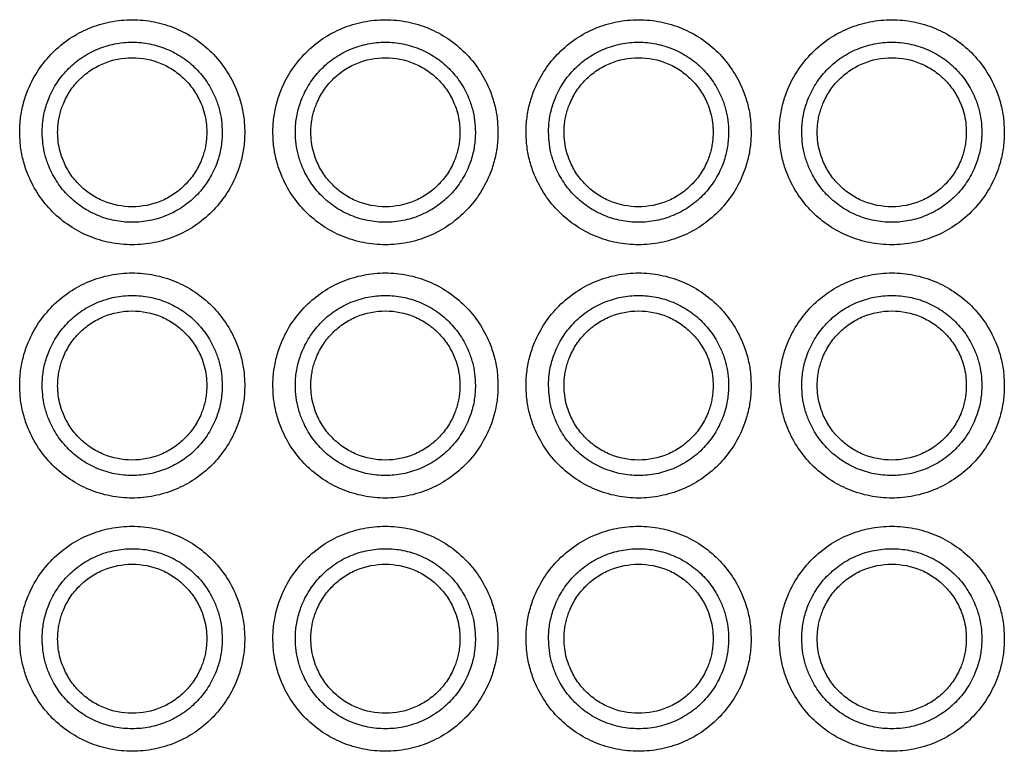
# Model space of a CAD drawing. Header units: millimetres. Extents: x 6 to 273, y 6 to 210.
# Tile 11 of 23: x 77 to 95, y 70 to 83. Entities that reach past the tile are written whole.
import ezdxf

# ---------------------------------------------------------------- set-up
doc = ezdxf.new("R2010")
doc.units = ezdxf.units.MM

msp = doc.modelspace()

# ---------------------------------------------------------------- linework, layer by layer
for points, knots in [([(77.244, 81.221), (77.245, 81.264), (77.247, 81.352), (77.26, 81.482), (77.281, 81.611), (77.31, 81.738), (77.349, 81.863), (77.426, 82.068), (77.57, 82.339), (77.821, 82.643), (78.125, 82.895), (78.474, 83.08), (78.851, 83.195), (79.244, 83.233), (79.637, 83.195), (80.014, 83.08), (80.363, 82.895), (80.667, 82.644), (80.918, 82.339), (81.083, 82.029), (81.182, 81.74), (81.235, 81.482), (81.241, 81.308), (81.244, 81.221)], [0, 0, 0, 0, 0.020995, 0.041815, 0.062549, 0.083288, 0.104122, 0.125142, 0.187579, 0.250105, 0.312543, 0.375069, 0.437507, 0.500032, 0.56247, 0.624996, 0.687434, 0.74996, 0.812397, 0.874923, 0.916717, 0.958167, 1, 1, 1, 1]), ([(81.744, 81.221), (81.745, 81.264), (81.747, 81.352), (81.76, 81.482), (81.781, 81.611), (81.81, 81.738), (81.849, 81.863), (81.926, 82.068), (82.07, 82.339), (82.321, 82.643), (82.625, 82.895), (82.974, 83.08), (83.351, 83.195), (83.744, 83.233), (84.137, 83.195), (84.514, 83.08), (84.863, 82.895), (85.167, 82.644), (85.418, 82.339), (85.583, 82.029), (85.682, 81.74), (85.735, 81.482), (85.741, 81.308), (85.744, 81.221)], [0, 0, 0, 0, 0.020995, 0.041815, 0.062549, 0.083288, 0.104122, 0.125142, 0.187579, 0.250105, 0.312543, 0.375069, 0.437507, 0.500032, 0.56247, 0.624996, 0.687434, 0.74996, 0.812397, 0.874923, 0.916717, 0.958167, 1, 1, 1, 1]), ([(86.244, 81.221), (86.245, 81.264), (86.247, 81.352), (86.26, 81.482), (86.281, 81.611), (86.31, 81.738), (86.349, 81.863), (86.426, 82.068), (86.57, 82.339), (86.821, 82.643), (87.125, 82.895), (87.474, 83.08), (87.851, 83.195), (88.244, 83.233), (88.637, 83.195), (89.014, 83.08), (89.363, 82.895), (89.667, 82.644), (89.918, 82.339), (90.083, 82.029), (90.182, 81.74), (90.235, 81.482), (90.241, 81.308), (90.244, 81.221)], [0, 0, 0, 0, 0.020995, 0.041815, 0.062549, 0.083288, 0.104122, 0.125142, 0.187579, 0.250105, 0.312543, 0.375069, 0.437507, 0.500032, 0.56247, 0.624996, 0.687434, 0.74996, 0.812397, 0.874923, 0.916717, 0.958167, 1, 1, 1, 1]), ([(90.744, 81.221), (90.745, 81.264), (90.747, 81.352), (90.76, 81.482), (90.781, 81.611), (90.81, 81.738), (90.849, 81.863), (90.926, 82.068), (91.07, 82.339), (91.321, 82.643), (91.625, 82.895), (91.974, 83.08), (92.351, 83.195), (92.744, 83.233), (93.137, 83.195), (93.514, 83.08), (93.863, 82.895), (94.167, 82.644), (94.418, 82.339), (94.583, 82.029), (94.682, 81.74), (94.735, 81.482), (94.741, 81.308), (94.744, 81.221)], [0, 0, 0, 0, 0.020995, 0.041815, 0.062549, 0.083288, 0.104122, 0.125142, 0.187579, 0.250105, 0.312543, 0.375069, 0.437507, 0.500032, 0.56247, 0.624996, 0.687434, 0.74996, 0.812397, 0.874923, 0.916717, 0.958167, 1, 1, 1, 1]), ([(77.644, 81.221), (77.645, 81.263), (77.647, 81.347), (77.662, 81.471), (77.686, 81.594), (77.721, 81.715), (77.786, 81.892), (77.905, 82.115), (78.106, 82.359), (78.349, 82.56), (78.628, 82.708), (78.93, 82.8), (79.244, 82.831), (79.558, 82.801), (79.86, 82.708), (80.139, 82.56), (80.383, 82.359), (80.583, 82.116), (80.715, 81.867), (80.794, 81.636), (80.836, 81.43), (80.842, 81.291), (80.844, 81.221)], [0, 0, 0, 0, 0.025165, 0.050105, 0.074975, 0.099933, 0.125133, 0.18756, 0.250098, 0.312525, 0.375063, 0.43749, 0.500027, 0.562454, 0.624992, 0.687419, 0.749957, 0.812384, 0.874922, 0.916711, 0.958162, 1, 1, 1, 1]), ([(82.144, 81.221), (82.145, 81.263), (82.147, 81.347), (82.162, 81.471), (82.186, 81.594), (82.221, 81.715), (82.286, 81.892), (82.405, 82.115), (82.606, 82.359), (82.849, 82.56), (83.128, 82.708), (83.43, 82.8), (83.744, 82.831), (84.058, 82.801), (84.36, 82.708), (84.639, 82.56), (84.883, 82.359), (85.083, 82.116), (85.215, 81.867), (85.294, 81.636), (85.336, 81.43), (85.342, 81.291), (85.344, 81.221)], [0, 0, 0, 0, 0.025165, 0.050105, 0.074975, 0.099933, 0.125133, 0.18756, 0.250098, 0.312525, 0.375063, 0.43749, 0.500027, 0.562454, 0.624992, 0.687419, 0.749957, 0.812384, 0.874922, 0.916711, 0.958162, 1, 1, 1, 1]), ([(86.644, 81.221), (86.645, 81.263), (86.647, 81.347), (86.662, 81.471), (86.686, 81.594), (86.721, 81.715), (86.786, 81.892), (86.905, 82.115), (87.106, 82.359), (87.349, 82.56), (87.628, 82.708), (87.93, 82.8), (88.244, 82.831), (88.558, 82.801), (88.86, 82.708), (89.139, 82.56), (89.383, 82.359), (89.583, 82.116), (89.715, 81.867), (89.794, 81.636), (89.836, 81.43), (89.842, 81.291), (89.844, 81.221)], [0, 0, 0, 0, 0.025165, 0.050105, 0.074975, 0.099933, 0.125133, 0.18756, 0.250098, 0.312525, 0.375063, 0.43749, 0.500027, 0.562454, 0.624992, 0.687419, 0.749957, 0.812384, 0.874922, 0.916711, 0.958162, 1, 1, 1, 1]), ([(91.144, 81.221), (91.145, 81.263), (91.147, 81.347), (91.162, 81.471), (91.186, 81.594), (91.221, 81.715), (91.286, 81.892), (91.405, 82.115), (91.606, 82.359), (91.849, 82.56), (92.128, 82.708), (92.43, 82.8), (92.744, 82.831), (93.058, 82.801), (93.36, 82.708), (93.639, 82.56), (93.883, 82.359), (94.083, 82.116), (94.215, 81.867), (94.294, 81.636), (94.336, 81.43), (94.342, 81.291), (94.344, 81.221)], [0, 0, 0, 0, 0.025165, 0.050105, 0.074975, 0.099933, 0.125133, 0.18756, 0.250098, 0.312525, 0.375063, 0.43749, 0.500027, 0.562454, 0.624992, 0.687419, 0.749957, 0.812384, 0.874922, 0.916711, 0.958162, 1, 1, 1, 1]), ([(77.919, 81.221), (77.92, 81.255), (77.921, 81.325), (77.934, 81.428), (77.954, 81.53), (77.983, 81.63), (78.037, 81.776), (78.135, 81.962), (78.301, 82.163), (78.503, 82.33), (78.81, 82.493), (79.244, 82.58), (79.679, 82.493), (79.985, 82.33), (80.187, 82.163), (80.353, 81.962), (80.463, 81.756), (80.528, 81.565), (80.563, 81.394), (80.567, 81.279), (80.569, 81.221)], [0, 0, 0, 0, 0.025192, 0.050161, 0.075062, 0.100052, 0.125286, 0.187779, 0.250405, 0.312897, 0.375523, 0.500027, 0.624531, 0.687024, 0.749649, 0.812142, 0.874768, 0.916604, 0.958105, 1, 1, 1, 1]), ([(82.419, 81.221), (82.42, 81.255), (82.421, 81.325), (82.434, 81.428), (82.454, 81.53), (82.483, 81.63), (82.537, 81.776), (82.635, 81.962), (82.801, 82.163), (83.003, 82.33), (83.31, 82.493), (83.744, 82.58), (84.179, 82.493), (84.485, 82.33), (84.687, 82.163), (84.853, 81.962), (84.963, 81.756), (85.028, 81.565), (85.063, 81.394), (85.067, 81.279), (85.069, 81.221)], [0, 0, 0, 0, 0.0251922, 0.0501608, 0.0750617, 0.1000517, 0.1252864, 0.1877788, 0.2504047, 0.3128971, 0.375523, 0.5000271, 0.6245311, 0.6870235, 0.7496494, 0.8121418, 0.8747678, 0.9166037, 0.958105, 1, 1, 1, 1]), ([(86.919, 81.221), (86.92, 81.255), (86.921, 81.325), (86.934, 81.428), (86.954, 81.53), (86.983, 81.63), (87.037, 81.776), (87.135, 81.962), (87.301, 82.163), (87.503, 82.33), (87.81, 82.493), (88.244, 82.58), (88.679, 82.493), (88.985, 82.33), (89.187, 82.163), (89.353, 81.962), (89.463, 81.756), (89.528, 81.565), (89.563, 81.394), (89.567, 81.279), (89.569, 81.221)], [0, 0, 0, 0, 0.025192, 0.050161, 0.075062, 0.100052, 0.125286, 0.187779, 0.250405, 0.312897, 0.375523, 0.500027, 0.624531, 0.687024, 0.749649, 0.812142, 0.874768, 0.916604, 0.958105, 1, 1, 1, 1]), ([(91.419, 81.221), (91.42, 81.255), (91.421, 81.325), (91.434, 81.428), (91.454, 81.53), (91.483, 81.63), (91.537, 81.776), (91.635, 81.962), (91.801, 82.163), (92.003, 82.33), (92.31, 82.493), (92.744, 82.58), (93.179, 82.493), (93.485, 82.33), (93.687, 82.163), (93.853, 81.962), (93.963, 81.756), (94.028, 81.565), (94.063, 81.394), (94.067, 81.279), (94.069, 81.221)], [0, 0, 0, 0, 0.025192, 0.050161, 0.075062, 0.100052, 0.125286, 0.187779, 0.250405, 0.312897, 0.375523, 0.500027, 0.624531, 0.687024, 0.749649, 0.812142, 0.874768, 0.916604, 0.958105, 1, 1, 1, 1]), ([(81.244, 81.221), (81.243, 81.177), (81.242, 81.089), (81.229, 80.959), (81.208, 80.83), (81.178, 80.703), (81.14, 80.578), (81.063, 80.374), (80.918, 80.102), (80.667, 79.798), (80.363, 79.546), (80.014, 79.361), (79.637, 79.246), (79.244, 79.208), (78.851, 79.246), (78.474, 79.361), (78.126, 79.546), (77.821, 79.797), (77.57, 80.102), (77.405, 80.412), (77.307, 80.701), (77.254, 80.959), (77.247, 81.133), (77.244, 81.221)], [0, 0, 0, 0, 0.020995, 0.041815, 0.062549, 0.083288, 0.104122, 0.125142, 0.187579, 0.250105, 0.312543, 0.375069, 0.437507, 0.500032, 0.56247, 0.624996, 0.687434, 0.74996, 0.812397, 0.874923, 0.916717, 0.958167, 1, 1, 1, 1]), ([(80.844, 81.221), (80.843, 81.178), (80.841, 81.095), (80.826, 80.97), (80.802, 80.847), (80.768, 80.726), (80.702, 80.549), (80.584, 80.326), (80.383, 80.082), (80.139, 79.881), (79.86, 79.733), (79.559, 79.641), (79.244, 79.611), (78.93, 79.641), (78.628, 79.733), (78.349, 79.881), (78.106, 80.082), (77.905, 80.325), (77.773, 80.574), (77.694, 80.805), (77.652, 81.011), (77.647, 81.15), (77.644, 81.221)], [0, 0, 0, 0, 0.025165, 0.050105, 0.074975, 0.099933, 0.125133, 0.18756, 0.250098, 0.312525, 0.375063, 0.43749, 0.500027, 0.562454, 0.624992, 0.687419, 0.749957, 0.812384, 0.874922, 0.916711, 0.958162, 1, 1, 1, 1]), ([(80.569, 81.221), (80.568, 81.186), (80.567, 81.116), (80.554, 81.013), (80.534, 80.911), (80.506, 80.811), (80.452, 80.665), (80.353, 80.479), (80.187, 80.278), (79.985, 80.111), (79.679, 79.948), (79.244, 79.861), (78.81, 79.948), (78.503, 80.111), (78.301, 80.278), (78.135, 80.479), (78.026, 80.685), (77.961, 80.876), (77.926, 81.047), (77.921, 81.162), (77.919, 81.221)], [0, 0, 0, 0, 0.025192, 0.050161, 0.075062, 0.100052, 0.125286, 0.187779, 0.250405, 0.312897, 0.375523, 0.500027, 0.624531, 0.687024, 0.749649, 0.812142, 0.874768, 0.916604, 0.958105, 1, 1, 1, 1]), ([(85.744, 81.221), (85.743, 81.177), (85.742, 81.089), (85.729, 80.959), (85.708, 80.83), (85.678, 80.703), (85.64, 80.578), (85.563, 80.374), (85.418, 80.102), (85.167, 79.798), (84.863, 79.546), (84.514, 79.361), (84.137, 79.246), (83.744, 79.208), (83.351, 79.246), (82.974, 79.361), (82.626, 79.546), (82.321, 79.797), (82.07, 80.102), (81.905, 80.412), (81.807, 80.701), (81.754, 80.959), (81.747, 81.133), (81.744, 81.221)], [0, 0, 0, 0, 0.020995, 0.041815, 0.062549, 0.083288, 0.104122, 0.125142, 0.187579, 0.250105, 0.312543, 0.375069, 0.437507, 0.500032, 0.56247, 0.624996, 0.687434, 0.74996, 0.812397, 0.874923, 0.916717, 0.958167, 1, 1, 1, 1]), ([(85.344, 81.221), (85.343, 81.178), (85.341, 81.095), (85.326, 80.97), (85.302, 80.847), (85.268, 80.726), (85.202, 80.549), (85.084, 80.326), (84.883, 80.082), (84.639, 79.881), (84.36, 79.733), (84.059, 79.641), (83.744, 79.611), (83.43, 79.641), (83.128, 79.733), (82.849, 79.881), (82.606, 80.082), (82.405, 80.325), (82.273, 80.574), (82.194, 80.805), (82.152, 81.011), (82.147, 81.15), (82.144, 81.221)], [0, 0, 0, 0, 0.025165, 0.050105, 0.074975, 0.099933, 0.125133, 0.18756, 0.250098, 0.312525, 0.375063, 0.43749, 0.500027, 0.562454, 0.624992, 0.687419, 0.749957, 0.812384, 0.874922, 0.916711, 0.958162, 1, 1, 1, 1]), ([(85.069, 81.221), (85.068, 81.186), (85.067, 81.116), (85.054, 81.013), (85.034, 80.911), (85.006, 80.811), (84.952, 80.665), (84.853, 80.479), (84.687, 80.278), (84.485, 80.111), (84.179, 79.948), (83.744, 79.861), (83.31, 79.948), (83.003, 80.111), (82.801, 80.278), (82.635, 80.479), (82.526, 80.685), (82.461, 80.876), (82.426, 81.047), (82.421, 81.162), (82.419, 81.221)], [0, 0, 0, 0, 0.025192, 0.050161, 0.075062, 0.100052, 0.125286, 0.187779, 0.250405, 0.312897, 0.375523, 0.500027, 0.624531, 0.687024, 0.749649, 0.812142, 0.874768, 0.916604, 0.958105, 1, 1, 1, 1]), ([(90.244, 81.221), (90.243, 81.177), (90.242, 81.089), (90.229, 80.959), (90.208, 80.83), (90.178, 80.703), (90.14, 80.578), (90.063, 80.374), (89.918, 80.102), (89.667, 79.798), (89.363, 79.546), (89.014, 79.361), (88.637, 79.246), (88.244, 79.208), (87.851, 79.246), (87.474, 79.361), (87.126, 79.546), (86.821, 79.797), (86.57, 80.102), (86.405, 80.412), (86.307, 80.701), (86.254, 80.959), (86.247, 81.133), (86.244, 81.221)], [0, 0, 0, 0, 0.0209952, 0.041815, 0.0625489, 0.0832877, 0.1041222, 0.1251418, 0.1875794, 0.2501054, 0.312543, 0.3750689, 0.4375065, 0.5000325, 0.5624701, 0.6249961, 0.6874337, 0.7499596, 0.8123972, 0.8749232, 0.916717, 0.9581671, 1, 1, 1, 1]), ([(89.844, 81.221), (89.843, 81.178), (89.841, 81.095), (89.826, 80.97), (89.802, 80.847), (89.768, 80.726), (89.702, 80.549), (89.584, 80.326), (89.383, 80.082), (89.139, 79.881), (88.86, 79.733), (88.559, 79.641), (88.244, 79.611), (87.93, 79.641), (87.628, 79.733), (87.349, 79.881), (87.106, 80.082), (86.905, 80.325), (86.773, 80.574), (86.694, 80.805), (86.652, 81.011), (86.647, 81.15), (86.644, 81.221)], [0, 0, 0, 0, 0.025165, 0.050105, 0.074975, 0.099933, 0.125133, 0.18756, 0.250098, 0.312525, 0.375063, 0.43749, 0.500027, 0.562454, 0.624992, 0.687419, 0.749957, 0.812384, 0.874922, 0.916711, 0.958162, 1, 1, 1, 1]), ([(89.569, 81.221), (89.568, 81.186), (89.567, 81.116), (89.554, 81.013), (89.534, 80.911), (89.506, 80.811), (89.452, 80.665), (89.353, 80.479), (89.187, 80.278), (88.985, 80.111), (88.679, 79.948), (88.244, 79.861), (87.81, 79.948), (87.503, 80.111), (87.301, 80.278), (87.135, 80.479), (87.026, 80.685), (86.961, 80.876), (86.926, 81.047), (86.921, 81.162), (86.919, 81.221)], [0, 0, 0, 0, 0.025192, 0.050161, 0.075062, 0.100052, 0.125286, 0.187779, 0.250405, 0.312897, 0.375523, 0.500027, 0.624531, 0.687024, 0.749649, 0.812142, 0.874768, 0.916604, 0.958105, 1, 1, 1, 1]), ([(94.744, 81.221), (94.743, 81.177), (94.742, 81.089), (94.729, 80.959), (94.708, 80.83), (94.678, 80.703), (94.64, 80.578), (94.563, 80.374), (94.418, 80.102), (94.167, 79.798), (93.863, 79.546), (93.514, 79.361), (93.137, 79.246), (92.744, 79.208), (92.351, 79.246), (91.974, 79.361), (91.626, 79.546), (91.321, 79.797), (91.07, 80.102), (90.905, 80.412), (90.807, 80.701), (90.754, 80.959), (90.747, 81.133), (90.744, 81.221)], [0, 0, 0, 0, 0.020995, 0.041815, 0.062549, 0.083288, 0.104122, 0.125142, 0.187579, 0.250105, 0.312543, 0.375069, 0.437507, 0.500032, 0.56247, 0.624996, 0.687434, 0.74996, 0.812397, 0.874923, 0.916717, 0.958167, 1, 1, 1, 1]), ([(94.344, 81.221), (94.343, 81.178), (94.341, 81.095), (94.326, 80.97), (94.302, 80.847), (94.268, 80.726), (94.202, 80.549), (94.084, 80.326), (93.883, 80.082), (93.639, 79.881), (93.36, 79.733), (93.059, 79.641), (92.744, 79.611), (92.43, 79.641), (92.128, 79.733), (91.849, 79.881), (91.606, 80.082), (91.405, 80.325), (91.273, 80.574), (91.194, 80.805), (91.152, 81.011), (91.147, 81.15), (91.144, 81.221)], [0, 0, 0, 0, 0.025165, 0.050105, 0.074975, 0.099933, 0.125133, 0.18756, 0.250098, 0.312525, 0.375063, 0.43749, 0.500027, 0.562454, 0.624992, 0.687419, 0.749957, 0.812384, 0.874922, 0.916711, 0.958162, 1, 1, 1, 1]), ([(94.069, 81.221), (94.068, 81.186), (94.067, 81.116), (94.054, 81.013), (94.034, 80.911), (94.006, 80.811), (93.952, 80.665), (93.853, 80.479), (93.687, 80.278), (93.485, 80.111), (93.179, 79.948), (92.744, 79.861), (92.31, 79.948), (92.003, 80.111), (91.801, 80.278), (91.635, 80.479), (91.526, 80.685), (91.461, 80.876), (91.426, 81.047), (91.421, 81.162), (91.419, 81.221)], [0, 0, 0, 0, 0.025192, 0.050161, 0.075062, 0.100052, 0.125286, 0.187779, 0.250405, 0.312897, 0.375523, 0.500027, 0.624531, 0.687024, 0.749649, 0.812142, 0.874768, 0.916604, 0.958105, 1, 1, 1, 1]), ([(77.244, 76.721), (77.245, 76.764), (77.247, 76.852), (77.26, 76.982), (77.281, 77.111), (77.31, 77.238), (77.349, 77.363), (77.426, 77.568), (77.57, 77.839), (77.821, 78.143), (78.125, 78.395), (78.474, 78.58), (78.851, 78.695), (79.244, 78.733), (79.637, 78.695), (80.014, 78.58), (80.363, 78.395), (80.667, 78.144), (80.918, 77.839), (81.083, 77.529), (81.182, 77.24), (81.235, 76.982), (81.241, 76.808), (81.244, 76.721)], [0, 0, 0, 0, 0.020995, 0.041815, 0.062549, 0.083288, 0.104122, 0.125142, 0.187579, 0.250105, 0.312543, 0.375069, 0.437507, 0.500032, 0.56247, 0.624996, 0.687434, 0.74996, 0.812397, 0.874923, 0.916717, 0.958167, 1, 1, 1, 1]), ([(81.744, 76.721), (81.745, 76.764), (81.747, 76.852), (81.76, 76.982), (81.781, 77.111), (81.81, 77.238), (81.849, 77.363), (81.926, 77.568), (82.07, 77.839), (82.321, 78.143), (82.625, 78.395), (82.974, 78.58), (83.351, 78.695), (83.744, 78.733), (84.137, 78.695), (84.514, 78.58), (84.863, 78.395), (85.167, 78.144), (85.418, 77.839), (85.583, 77.529), (85.682, 77.24), (85.735, 76.982), (85.741, 76.808), (85.744, 76.721)], [0, 0, 0, 0, 0.0209952, 0.041815, 0.0625489, 0.0832877, 0.1041222, 0.1251418, 0.1875794, 0.2501054, 0.312543, 0.3750689, 0.4375065, 0.5000325, 0.5624701, 0.6249961, 0.6874337, 0.7499596, 0.8123972, 0.8749232, 0.916717, 0.9581671, 1, 1, 1, 1]), ([(86.244, 76.721), (86.245, 76.764), (86.247, 76.852), (86.26, 76.982), (86.281, 77.111), (86.31, 77.238), (86.349, 77.363), (86.426, 77.568), (86.57, 77.839), (86.821, 78.143), (87.125, 78.395), (87.474, 78.58), (87.851, 78.695), (88.244, 78.733), (88.637, 78.695), (89.014, 78.58), (89.363, 78.395), (89.667, 78.144), (89.918, 77.839), (90.083, 77.529), (90.182, 77.24), (90.235, 76.982), (90.241, 76.808), (90.244, 76.721)], [0, 0, 0, 0, 0.020995, 0.041815, 0.062549, 0.083288, 0.104122, 0.125142, 0.187579, 0.250105, 0.312543, 0.375069, 0.437507, 0.500032, 0.56247, 0.624996, 0.687434, 0.74996, 0.812397, 0.874923, 0.916717, 0.958167, 1, 1, 1, 1]), ([(90.744, 76.721), (90.745, 76.764), (90.747, 76.852), (90.76, 76.982), (90.781, 77.111), (90.81, 77.238), (90.849, 77.363), (90.926, 77.568), (91.07, 77.839), (91.321, 78.143), (91.625, 78.395), (91.974, 78.58), (92.351, 78.695), (92.744, 78.733), (93.137, 78.695), (93.514, 78.58), (93.863, 78.395), (94.167, 78.144), (94.418, 77.839), (94.583, 77.529), (94.682, 77.24), (94.735, 76.982), (94.741, 76.808), (94.744, 76.721)], [0, 0, 0, 0, 0.020995, 0.041815, 0.062549, 0.083288, 0.104122, 0.125142, 0.187579, 0.250105, 0.312543, 0.375069, 0.437507, 0.500032, 0.56247, 0.624996, 0.687434, 0.74996, 0.812397, 0.874923, 0.916717, 0.958167, 1, 1, 1, 1]), ([(77.644, 76.721), (77.645, 76.763), (77.647, 76.847), (77.662, 76.971), (77.686, 77.094), (77.721, 77.215), (77.786, 77.392), (77.905, 77.615), (78.106, 77.859), (78.349, 78.06), (78.628, 78.208), (78.93, 78.3), (79.244, 78.331), (79.558, 78.301), (79.86, 78.208), (80.139, 78.06), (80.383, 77.859), (80.583, 77.616), (80.715, 77.367), (80.794, 77.136), (80.836, 76.93), (80.842, 76.791), (80.844, 76.721)], [0, 0, 0, 0, 0.025165, 0.050105, 0.074975, 0.099933, 0.125133, 0.18756, 0.250098, 0.312525, 0.375063, 0.43749, 0.500027, 0.562454, 0.624992, 0.687419, 0.749957, 0.812384, 0.874922, 0.916711, 0.958162, 1, 1, 1, 1]), ([(82.144, 76.721), (82.145, 76.763), (82.147, 76.847), (82.162, 76.971), (82.186, 77.094), (82.221, 77.215), (82.286, 77.392), (82.405, 77.615), (82.606, 77.859), (82.849, 78.06), (83.128, 78.208), (83.43, 78.3), (83.744, 78.331), (84.058, 78.301), (84.36, 78.208), (84.639, 78.06), (84.883, 77.859), (85.083, 77.616), (85.215, 77.367), (85.294, 77.136), (85.336, 76.93), (85.342, 76.791), (85.344, 76.721)], [0, 0, 0, 0, 0.025165, 0.050105, 0.074975, 0.099933, 0.125133, 0.18756, 0.250098, 0.312525, 0.375063, 0.43749, 0.500027, 0.562454, 0.624992, 0.687419, 0.749957, 0.812384, 0.874922, 0.916711, 0.958162, 1, 1, 1, 1]), ([(86.644, 76.721), (86.645, 76.763), (86.647, 76.847), (86.662, 76.971), (86.686, 77.094), (86.721, 77.215), (86.786, 77.392), (86.905, 77.615), (87.106, 77.859), (87.349, 78.06), (87.628, 78.208), (87.93, 78.3), (88.244, 78.331), (88.558, 78.301), (88.86, 78.208), (89.139, 78.06), (89.383, 77.859), (89.583, 77.616), (89.715, 77.367), (89.794, 77.136), (89.836, 76.93), (89.842, 76.791), (89.844, 76.721)], [0, 0, 0, 0, 0.025165, 0.050105, 0.074975, 0.099933, 0.125133, 0.18756, 0.250098, 0.312525, 0.375063, 0.43749, 0.500027, 0.562454, 0.624992, 0.687419, 0.749957, 0.812384, 0.874922, 0.916711, 0.958162, 1, 1, 1, 1]), ([(91.144, 76.721), (91.145, 76.763), (91.147, 76.847), (91.162, 76.971), (91.186, 77.094), (91.221, 77.215), (91.286, 77.392), (91.405, 77.615), (91.606, 77.859), (91.849, 78.06), (92.128, 78.208), (92.43, 78.3), (92.744, 78.331), (93.058, 78.301), (93.36, 78.208), (93.639, 78.06), (93.883, 77.859), (94.083, 77.616), (94.215, 77.367), (94.294, 77.136), (94.336, 76.93), (94.342, 76.791), (94.344, 76.721)], [0, 0, 0, 0, 0.025165, 0.050105, 0.074975, 0.099933, 0.125133, 0.18756, 0.250098, 0.312525, 0.375063, 0.43749, 0.500027, 0.562454, 0.624992, 0.687419, 0.749957, 0.812384, 0.874922, 0.916711, 0.958162, 1, 1, 1, 1]), ([(77.919, 76.721), (77.92, 76.755), (77.921, 76.825), (77.934, 76.928), (77.954, 77.03), (77.983, 77.13), (78.037, 77.276), (78.135, 77.462), (78.301, 77.663), (78.503, 77.83), (78.81, 77.993), (79.244, 78.08), (79.679, 77.993), (79.985, 77.83), (80.187, 77.663), (80.353, 77.462), (80.463, 77.256), (80.528, 77.065), (80.563, 76.894), (80.567, 76.779), (80.569, 76.721)], [0, 0, 0, 0, 0.025192, 0.050161, 0.075062, 0.100052, 0.125286, 0.187779, 0.250405, 0.312897, 0.375523, 0.500027, 0.624531, 0.687024, 0.749649, 0.812142, 0.874768, 0.916604, 0.958105, 1, 1, 1, 1]), ([(82.419, 76.721), (82.42, 76.755), (82.421, 76.825), (82.434, 76.928), (82.454, 77.03), (82.483, 77.13), (82.537, 77.276), (82.635, 77.462), (82.801, 77.663), (83.003, 77.83), (83.31, 77.993), (83.744, 78.08), (84.179, 77.993), (84.485, 77.83), (84.687, 77.663), (84.853, 77.462), (84.963, 77.256), (85.028, 77.065), (85.063, 76.894), (85.067, 76.779), (85.069, 76.721)], [0, 0, 0, 0, 0.025192, 0.050161, 0.075062, 0.100052, 0.125286, 0.187779, 0.250405, 0.312897, 0.375523, 0.500027, 0.624531, 0.687024, 0.749649, 0.812142, 0.874768, 0.916604, 0.958105, 1, 1, 1, 1]), ([(86.919, 76.721), (86.92, 76.755), (86.921, 76.825), (86.934, 76.928), (86.954, 77.03), (86.983, 77.13), (87.037, 77.276), (87.135, 77.462), (87.301, 77.663), (87.503, 77.83), (87.81, 77.993), (88.244, 78.08), (88.679, 77.993), (88.985, 77.83), (89.187, 77.663), (89.353, 77.462), (89.463, 77.256), (89.528, 77.065), (89.563, 76.894), (89.567, 76.779), (89.569, 76.721)], [0, 0, 0, 0, 0.025192, 0.050161, 0.075062, 0.100052, 0.125286, 0.187779, 0.250405, 0.312897, 0.375523, 0.500027, 0.624531, 0.687024, 0.749649, 0.812142, 0.874768, 0.916604, 0.958105, 1, 1, 1, 1]), ([(91.419, 76.721), (91.42, 76.755), (91.421, 76.825), (91.434, 76.928), (91.454, 77.03), (91.483, 77.13), (91.537, 77.276), (91.635, 77.462), (91.801, 77.663), (92.003, 77.83), (92.31, 77.993), (92.744, 78.08), (93.179, 77.993), (93.485, 77.83), (93.687, 77.663), (93.853, 77.462), (93.963, 77.256), (94.028, 77.065), (94.063, 76.894), (94.067, 76.779), (94.069, 76.721)], [0, 0, 0, 0, 0.025192, 0.050161, 0.075062, 0.100052, 0.125286, 0.187779, 0.250405, 0.312897, 0.375523, 0.500027, 0.624531, 0.687024, 0.749649, 0.812142, 0.874768, 0.916604, 0.958105, 1, 1, 1, 1]), ([(81.244, 76.721), (81.243, 76.677), (81.242, 76.589), (81.229, 76.459), (81.208, 76.33), (81.178, 76.203), (81.14, 76.078), (81.063, 75.874), (80.918, 75.602), (80.667, 75.298), (80.363, 75.046), (80.014, 74.861), (79.637, 74.746), (79.244, 74.708), (78.851, 74.746), (78.474, 74.861), (78.126, 75.046), (77.821, 75.297), (77.57, 75.602), (77.405, 75.912), (77.307, 76.201), (77.254, 76.459), (77.247, 76.633), (77.244, 76.721)], [0, 0, 0, 0, 0.020995, 0.041815, 0.062549, 0.083288, 0.104122, 0.125142, 0.187579, 0.250105, 0.312543, 0.375069, 0.437507, 0.500032, 0.56247, 0.624996, 0.687434, 0.74996, 0.812397, 0.874923, 0.916717, 0.958167, 1, 1, 1, 1]), ([(80.844, 76.721), (80.843, 76.678), (80.841, 76.595), (80.826, 76.47), (80.802, 76.347), (80.768, 76.226), (80.702, 76.049), (80.584, 75.826), (80.383, 75.582), (80.139, 75.381), (79.86, 75.233), (79.559, 75.141), (79.244, 75.111), (78.93, 75.141), (78.628, 75.233), (78.349, 75.381), (78.106, 75.582), (77.905, 75.825), (77.773, 76.074), (77.694, 76.305), (77.652, 76.511), (77.647, 76.65), (77.644, 76.721)], [0, 0, 0, 0, 0.025165, 0.050105, 0.074975, 0.099933, 0.125133, 0.18756, 0.250098, 0.312525, 0.375063, 0.43749, 0.500027, 0.562454, 0.624992, 0.687419, 0.749957, 0.812384, 0.874922, 0.916711, 0.958162, 1, 1, 1, 1]), ([(80.569, 76.721), (80.568, 76.686), (80.567, 76.616), (80.554, 76.513), (80.534, 76.411), (80.506, 76.311), (80.452, 76.165), (80.353, 75.979), (80.187, 75.778), (79.985, 75.611), (79.679, 75.448), (79.244, 75.361), (78.81, 75.448), (78.503, 75.611), (78.301, 75.778), (78.135, 75.979), (78.026, 76.185), (77.961, 76.376), (77.926, 76.547), (77.921, 76.662), (77.919, 76.721)], [0, 0, 0, 0, 0.025192, 0.050161, 0.075062, 0.100052, 0.125286, 0.187779, 0.250405, 0.312897, 0.375523, 0.500027, 0.624531, 0.687024, 0.749649, 0.812142, 0.874768, 0.916604, 0.958105, 1, 1, 1, 1]), ([(85.744, 76.721), (85.743, 76.677), (85.742, 76.589), (85.729, 76.459), (85.708, 76.33), (85.678, 76.203), (85.64, 76.078), (85.563, 75.874), (85.418, 75.602), (85.167, 75.298), (84.863, 75.046), (84.514, 74.861), (84.137, 74.746), (83.744, 74.708), (83.351, 74.746), (82.974, 74.861), (82.626, 75.046), (82.321, 75.297), (82.07, 75.602), (81.905, 75.912), (81.807, 76.201), (81.754, 76.459), (81.747, 76.633), (81.744, 76.721)], [0, 0, 0, 0, 0.020995, 0.041815, 0.062549, 0.083288, 0.104122, 0.125142, 0.187579, 0.250105, 0.312543, 0.375069, 0.437507, 0.500032, 0.56247, 0.624996, 0.687434, 0.74996, 0.812397, 0.874923, 0.916717, 0.958167, 1, 1, 1, 1]), ([(85.344, 76.721), (85.343, 76.678), (85.341, 76.595), (85.326, 76.47), (85.302, 76.347), (85.268, 76.226), (85.202, 76.049), (85.084, 75.826), (84.883, 75.582), (84.639, 75.381), (84.36, 75.233), (84.059, 75.141), (83.744, 75.111), (83.43, 75.141), (83.128, 75.233), (82.849, 75.381), (82.606, 75.582), (82.405, 75.825), (82.273, 76.074), (82.194, 76.305), (82.152, 76.511), (82.147, 76.65), (82.144, 76.721)], [0, 0, 0, 0, 0.025165, 0.050105, 0.074975, 0.099933, 0.125133, 0.18756, 0.250098, 0.312525, 0.375063, 0.43749, 0.500027, 0.562454, 0.624992, 0.687419, 0.749957, 0.812384, 0.874922, 0.916711, 0.958162, 1, 1, 1, 1]), ([(85.069, 76.721), (85.068, 76.686), (85.067, 76.616), (85.054, 76.513), (85.034, 76.411), (85.006, 76.311), (84.952, 76.165), (84.853, 75.979), (84.687, 75.778), (84.485, 75.611), (84.179, 75.448), (83.744, 75.361), (83.31, 75.448), (83.003, 75.611), (82.801, 75.778), (82.635, 75.979), (82.526, 76.185), (82.461, 76.376), (82.426, 76.547), (82.421, 76.662), (82.419, 76.721)], [0, 0, 0, 0, 0.025192, 0.050161, 0.075062, 0.100052, 0.125286, 0.187779, 0.250405, 0.312897, 0.375523, 0.500027, 0.624531, 0.687024, 0.749649, 0.812142, 0.874768, 0.916604, 0.958105, 1, 1, 1, 1]), ([(90.244, 76.721), (90.243, 76.677), (90.242, 76.589), (90.229, 76.459), (90.208, 76.33), (90.178, 76.203), (90.14, 76.078), (90.063, 75.874), (89.918, 75.602), (89.667, 75.298), (89.363, 75.046), (89.014, 74.861), (88.637, 74.746), (88.244, 74.708), (87.851, 74.746), (87.474, 74.861), (87.126, 75.046), (86.821, 75.297), (86.57, 75.602), (86.405, 75.912), (86.307, 76.201), (86.254, 76.459), (86.247, 76.633), (86.244, 76.721)], [0, 0, 0, 0, 0.0209952, 0.041815, 0.0625489, 0.0832877, 0.1041222, 0.1251418, 0.1875794, 0.2501054, 0.312543, 0.3750689, 0.4375065, 0.5000325, 0.5624701, 0.6249961, 0.6874337, 0.7499596, 0.8123972, 0.8749232, 0.916717, 0.9581671, 1, 1, 1, 1]), ([(89.844, 76.721), (89.843, 76.678), (89.841, 76.595), (89.826, 76.47), (89.802, 76.347), (89.768, 76.226), (89.702, 76.049), (89.584, 75.826), (89.383, 75.582), (89.139, 75.381), (88.86, 75.233), (88.559, 75.141), (88.244, 75.111), (87.93, 75.141), (87.628, 75.233), (87.349, 75.381), (87.106, 75.582), (86.905, 75.825), (86.773, 76.074), (86.694, 76.305), (86.652, 76.511), (86.647, 76.65), (86.644, 76.721)], [0, 0, 0, 0, 0.025165, 0.050105, 0.074975, 0.099933, 0.125133, 0.18756, 0.250098, 0.312525, 0.375063, 0.43749, 0.500027, 0.562454, 0.624992, 0.687419, 0.749957, 0.812384, 0.874922, 0.916711, 0.958162, 1, 1, 1, 1]), ([(89.569, 76.721), (89.568, 76.686), (89.567, 76.616), (89.554, 76.513), (89.534, 76.411), (89.506, 76.311), (89.452, 76.165), (89.353, 75.979), (89.187, 75.778), (88.985, 75.611), (88.679, 75.448), (88.244, 75.361), (87.81, 75.448), (87.503, 75.611), (87.301, 75.778), (87.135, 75.979), (87.026, 76.185), (86.961, 76.376), (86.926, 76.547), (86.921, 76.662), (86.919, 76.721)], [0, 0, 0, 0, 0.025192, 0.050161, 0.075062, 0.100052, 0.125286, 0.187779, 0.250405, 0.312897, 0.375523, 0.500027, 0.624531, 0.687024, 0.749649, 0.812142, 0.874768, 0.916604, 0.958105, 1, 1, 1, 1]), ([(94.744, 76.721), (94.743, 76.677), (94.742, 76.589), (94.729, 76.459), (94.708, 76.33), (94.678, 76.203), (94.64, 76.078), (94.563, 75.874), (94.418, 75.602), (94.167, 75.298), (93.863, 75.046), (93.514, 74.861), (93.137, 74.746), (92.744, 74.708), (92.351, 74.746), (91.974, 74.861), (91.626, 75.046), (91.321, 75.297), (91.07, 75.602), (90.905, 75.912), (90.807, 76.201), (90.754, 76.459), (90.747, 76.633), (90.744, 76.721)], [0, 0, 0, 0, 0.020995, 0.041815, 0.062549, 0.083288, 0.104122, 0.125142, 0.187579, 0.250105, 0.312543, 0.375069, 0.437507, 0.500032, 0.56247, 0.624996, 0.687434, 0.74996, 0.812397, 0.874923, 0.916717, 0.958167, 1, 1, 1, 1]), ([(94.344, 76.721), (94.343, 76.678), (94.341, 76.595), (94.326, 76.47), (94.302, 76.347), (94.268, 76.226), (94.202, 76.049), (94.084, 75.826), (93.883, 75.582), (93.639, 75.381), (93.36, 75.233), (93.059, 75.141), (92.744, 75.111), (92.43, 75.141), (92.128, 75.233), (91.849, 75.381), (91.606, 75.582), (91.405, 75.825), (91.273, 76.074), (91.194, 76.305), (91.152, 76.511), (91.147, 76.65), (91.144, 76.721)], [0, 0, 0, 0, 0.025165, 0.050105, 0.074975, 0.099933, 0.125133, 0.18756, 0.250098, 0.312525, 0.375063, 0.43749, 0.500027, 0.562454, 0.624992, 0.687419, 0.749957, 0.812384, 0.874922, 0.916711, 0.958162, 1, 1, 1, 1]), ([(94.069, 76.721), (94.068, 76.686), (94.067, 76.616), (94.054, 76.513), (94.034, 76.411), (94.006, 76.311), (93.952, 76.165), (93.853, 75.979), (93.687, 75.778), (93.485, 75.611), (93.179, 75.448), (92.744, 75.361), (92.31, 75.448), (92.003, 75.611), (91.801, 75.778), (91.635, 75.979), (91.526, 76.185), (91.461, 76.376), (91.426, 76.547), (91.421, 76.662), (91.419, 76.721)], [0, 0, 0, 0, 0.025192, 0.050161, 0.075062, 0.100052, 0.125286, 0.187779, 0.250405, 0.312897, 0.375523, 0.500027, 0.624531, 0.687024, 0.749649, 0.812142, 0.874768, 0.916604, 0.958105, 1, 1, 1, 1]), ([(77.244, 72.221), (77.245, 72.264), (77.247, 72.352), (77.26, 72.482), (77.281, 72.611), (77.31, 72.738), (77.349, 72.863), (77.426, 73.068), (77.57, 73.339), (77.821, 73.643), (78.125, 73.895), (78.474, 74.08), (78.851, 74.195), (79.244, 74.233), (79.637, 74.195), (80.014, 74.08), (80.363, 73.895), (80.667, 73.644), (80.918, 73.339), (81.083, 73.029), (81.182, 72.74), (81.235, 72.482), (81.241, 72.308), (81.244, 72.221)], [0, 0, 0, 0, 0.020995, 0.041815, 0.062549, 0.083288, 0.104122, 0.125142, 0.187579, 0.250105, 0.312543, 0.375069, 0.437507, 0.500032, 0.56247, 0.624996, 0.687434, 0.74996, 0.812397, 0.874923, 0.916717, 0.958167, 1, 1, 1, 1]), ([(81.744, 72.221), (81.745, 72.264), (81.747, 72.352), (81.76, 72.482), (81.781, 72.611), (81.81, 72.738), (81.849, 72.863), (81.926, 73.068), (82.07, 73.339), (82.321, 73.643), (82.625, 73.895), (82.974, 74.08), (83.351, 74.195), (83.744, 74.233), (84.137, 74.195), (84.514, 74.08), (84.863, 73.895), (85.167, 73.644), (85.418, 73.339), (85.583, 73.029), (85.682, 72.74), (85.735, 72.482), (85.741, 72.308), (85.744, 72.221)], [0, 0, 0, 0, 0.020995, 0.041815, 0.062549, 0.083288, 0.104122, 0.125142, 0.187579, 0.250105, 0.312543, 0.375069, 0.437507, 0.500032, 0.56247, 0.624996, 0.687434, 0.74996, 0.812397, 0.874923, 0.916717, 0.958167, 1, 1, 1, 1]), ([(86.244, 72.221), (86.245, 72.264), (86.247, 72.352), (86.26, 72.482), (86.281, 72.611), (86.31, 72.738), (86.349, 72.863), (86.426, 73.068), (86.57, 73.339), (86.821, 73.643), (87.125, 73.895), (87.474, 74.08), (87.851, 74.195), (88.244, 74.233), (88.637, 74.195), (89.014, 74.08), (89.363, 73.895), (89.667, 73.644), (89.918, 73.339), (90.083, 73.029), (90.182, 72.74), (90.235, 72.482), (90.241, 72.308), (90.244, 72.221)], [0, 0, 0, 0, 0.020995, 0.041815, 0.062549, 0.083288, 0.104122, 0.125142, 0.187579, 0.250105, 0.312543, 0.375069, 0.437507, 0.500032, 0.56247, 0.624996, 0.687434, 0.74996, 0.812397, 0.874923, 0.916717, 0.958167, 1, 1, 1, 1]), ([(90.744, 72.221), (90.745, 72.264), (90.747, 72.352), (90.76, 72.482), (90.781, 72.611), (90.81, 72.738), (90.849, 72.863), (90.926, 73.068), (91.07, 73.339), (91.321, 73.643), (91.625, 73.895), (91.974, 74.08), (92.351, 74.195), (92.744, 74.233), (93.137, 74.195), (93.514, 74.08), (93.863, 73.895), (94.167, 73.644), (94.418, 73.339), (94.583, 73.029), (94.682, 72.74), (94.735, 72.482), (94.741, 72.308), (94.744, 72.221)], [0, 0, 0, 0, 0.020995, 0.041815, 0.062549, 0.083288, 0.104122, 0.125142, 0.187579, 0.250105, 0.312543, 0.375069, 0.437507, 0.500032, 0.56247, 0.624996, 0.687434, 0.74996, 0.812397, 0.874923, 0.916717, 0.958167, 1, 1, 1, 1]), ([(77.644, 72.221), (77.645, 72.263), (77.647, 72.347), (77.662, 72.471), (77.686, 72.594), (77.721, 72.715), (77.786, 72.892), (77.905, 73.115), (78.106, 73.359), (78.349, 73.56), (78.628, 73.708), (78.93, 73.8), (79.244, 73.831), (79.558, 73.801), (79.86, 73.708), (80.139, 73.56), (80.383, 73.359), (80.583, 73.116), (80.715, 72.867), (80.794, 72.636), (80.836, 72.43), (80.842, 72.291), (80.844, 72.221)], [0, 0, 0, 0, 0.025165, 0.050105, 0.074975, 0.099933, 0.125133, 0.18756, 0.250098, 0.312525, 0.375063, 0.43749, 0.500027, 0.562454, 0.624992, 0.687419, 0.749957, 0.812384, 0.874922, 0.916711, 0.958162, 1, 1, 1, 1]), ([(82.144, 72.221), (82.145, 72.263), (82.147, 72.347), (82.162, 72.471), (82.186, 72.594), (82.221, 72.715), (82.286, 72.892), (82.405, 73.115), (82.606, 73.359), (82.849, 73.56), (83.128, 73.708), (83.43, 73.8), (83.744, 73.831), (84.058, 73.801), (84.36, 73.708), (84.639, 73.56), (84.883, 73.359), (85.083, 73.116), (85.215, 72.867), (85.294, 72.636), (85.336, 72.43), (85.342, 72.291), (85.344, 72.221)], [0, 0, 0, 0, 0.025165, 0.050105, 0.074975, 0.099933, 0.125133, 0.18756, 0.250098, 0.312525, 0.375063, 0.43749, 0.500027, 0.562454, 0.624992, 0.687419, 0.749957, 0.812384, 0.874922, 0.916711, 0.958162, 1, 1, 1, 1]), ([(86.644, 72.221), (86.645, 72.263), (86.647, 72.347), (86.662, 72.471), (86.686, 72.594), (86.721, 72.715), (86.786, 72.892), (86.905, 73.115), (87.106, 73.359), (87.349, 73.56), (87.628, 73.708), (87.93, 73.8), (88.244, 73.831), (88.558, 73.801), (88.86, 73.708), (89.139, 73.56), (89.383, 73.359), (89.583, 73.116), (89.715, 72.867), (89.794, 72.636), (89.836, 72.43), (89.842, 72.291), (89.844, 72.221)], [0, 0, 0, 0, 0.025165, 0.050105, 0.074975, 0.099933, 0.125133, 0.18756, 0.250098, 0.312525, 0.375063, 0.43749, 0.500027, 0.562454, 0.624992, 0.687419, 0.749957, 0.812384, 0.874922, 0.916711, 0.958162, 1, 1, 1, 1]), ([(91.144, 72.221), (91.145, 72.263), (91.147, 72.347), (91.162, 72.471), (91.186, 72.594), (91.221, 72.715), (91.286, 72.892), (91.405, 73.115), (91.606, 73.359), (91.849, 73.56), (92.128, 73.708), (92.43, 73.8), (92.744, 73.831), (93.058, 73.801), (93.36, 73.708), (93.639, 73.56), (93.883, 73.359), (94.083, 73.116), (94.215, 72.867), (94.294, 72.636), (94.336, 72.43), (94.342, 72.291), (94.344, 72.221)], [0, 0, 0, 0, 0.025165, 0.050105, 0.074975, 0.099933, 0.125133, 0.18756, 0.250098, 0.312525, 0.375063, 0.43749, 0.500027, 0.562454, 0.624992, 0.687419, 0.749957, 0.812384, 0.874922, 0.916711, 0.958162, 1, 1, 1, 1]), ([(77.919, 72.221), (77.92, 72.255), (77.921, 72.325), (77.934, 72.428), (77.954, 72.53), (77.983, 72.63), (78.037, 72.776), (78.135, 72.962), (78.301, 73.163), (78.503, 73.33), (78.81, 73.493), (79.244, 73.58), (79.679, 73.493), (79.985, 73.33), (80.187, 73.163), (80.353, 72.962), (80.463, 72.756), (80.528, 72.565), (80.563, 72.394), (80.567, 72.279), (80.569, 72.221)], [0, 0, 0, 0, 0.025192, 0.050161, 0.075062, 0.100052, 0.125286, 0.187779, 0.250405, 0.312897, 0.375523, 0.500027, 0.624531, 0.687024, 0.749649, 0.812142, 0.874768, 0.916604, 0.958105, 1, 1, 1, 1]), ([(82.419, 72.221), (82.42, 72.255), (82.421, 72.325), (82.434, 72.428), (82.454, 72.53), (82.483, 72.63), (82.537, 72.776), (82.635, 72.962), (82.801, 73.163), (83.003, 73.33), (83.31, 73.493), (83.744, 73.58), (84.179, 73.493), (84.485, 73.33), (84.687, 73.163), (84.853, 72.962), (84.963, 72.756), (85.028, 72.565), (85.063, 72.394), (85.067, 72.279), (85.069, 72.221)], [0, 0, 0, 0, 0.025192, 0.050161, 0.075062, 0.100052, 0.125286, 0.187779, 0.250405, 0.312897, 0.375523, 0.500027, 0.624531, 0.687024, 0.749649, 0.812142, 0.874768, 0.916604, 0.958105, 1, 1, 1, 1]), ([(86.919, 72.221), (86.92, 72.255), (86.921, 72.325), (86.934, 72.428), (86.954, 72.53), (86.983, 72.63), (87.037, 72.776), (87.135, 72.962), (87.301, 73.163), (87.503, 73.33), (87.81, 73.493), (88.244, 73.58), (88.679, 73.493), (88.985, 73.33), (89.187, 73.163), (89.353, 72.962), (89.463, 72.756), (89.528, 72.565), (89.563, 72.394), (89.567, 72.279), (89.569, 72.221)], [0, 0, 0, 0, 0.025192, 0.050161, 0.075062, 0.100052, 0.125286, 0.187779, 0.250405, 0.312897, 0.375523, 0.500027, 0.624531, 0.687024, 0.749649, 0.812142, 0.874768, 0.916604, 0.958105, 1, 1, 1, 1]), ([(91.419, 72.221), (91.42, 72.255), (91.421, 72.325), (91.434, 72.428), (91.454, 72.53), (91.483, 72.63), (91.537, 72.776), (91.635, 72.962), (91.801, 73.163), (92.003, 73.33), (92.31, 73.493), (92.744, 73.58), (93.179, 73.493), (93.485, 73.33), (93.687, 73.163), (93.853, 72.962), (93.963, 72.756), (94.028, 72.565), (94.063, 72.394), (94.067, 72.279), (94.069, 72.221)], [0, 0, 0, 0, 0.025192, 0.050161, 0.075062, 0.100052, 0.125286, 0.187779, 0.250405, 0.312897, 0.375523, 0.500027, 0.624531, 0.687024, 0.749649, 0.812142, 0.874768, 0.916604, 0.958105, 1, 1, 1, 1]), ([(81.244, 72.221), (81.243, 72.177), (81.242, 72.089), (81.229, 71.959), (81.208, 71.83), (81.178, 71.703), (81.14, 71.578), (81.063, 71.374), (80.918, 71.102), (80.667, 70.798), (80.363, 70.546), (80.014, 70.361), (79.637, 70.246), (79.244, 70.208), (78.851, 70.246), (78.474, 70.361), (78.126, 70.546), (77.821, 70.797), (77.57, 71.102), (77.405, 71.412), (77.307, 71.701), (77.254, 71.959), (77.247, 72.133), (77.244, 72.221)], [0, 0, 0, 0, 0.020995, 0.041815, 0.062549, 0.083288, 0.104122, 0.125142, 0.187579, 0.250105, 0.312543, 0.375069, 0.437507, 0.500032, 0.56247, 0.624996, 0.687434, 0.74996, 0.812397, 0.874923, 0.916717, 0.958167, 1, 1, 1, 1]), ([(80.844, 72.221), (80.843, 72.178), (80.841, 72.095), (80.826, 71.97), (80.802, 71.847), (80.768, 71.726), (80.702, 71.549), (80.584, 71.326), (80.383, 71.082), (80.139, 70.881), (79.86, 70.733), (79.559, 70.641), (79.244, 70.611), (78.93, 70.641), (78.628, 70.733), (78.349, 70.881), (78.106, 71.082), (77.905, 71.325), (77.773, 71.574), (77.694, 71.805), (77.652, 72.011), (77.647, 72.15), (77.644, 72.221)], [0, 0, 0, 0, 0.025165, 0.050105, 0.074975, 0.099933, 0.125133, 0.18756, 0.250098, 0.312525, 0.375063, 0.43749, 0.500027, 0.562454, 0.624992, 0.687419, 0.749957, 0.812384, 0.874922, 0.916711, 0.958162, 1, 1, 1, 1]), ([(80.569, 72.221), (80.568, 72.186), (80.567, 72.116), (80.554, 72.013), (80.534, 71.911), (80.506, 71.811), (80.452, 71.665), (80.353, 71.479), (80.187, 71.278), (79.985, 71.111), (79.679, 70.948), (79.244, 70.861), (78.81, 70.948), (78.503, 71.111), (78.301, 71.278), (78.135, 71.479), (78.026, 71.685), (77.961, 71.876), (77.926, 72.047), (77.921, 72.162), (77.919, 72.221)], [0, 0, 0, 0, 0.025192, 0.050161, 0.075062, 0.100052, 0.125286, 0.187779, 0.250405, 0.312897, 0.375523, 0.500027, 0.624531, 0.687024, 0.749649, 0.812142, 0.874768, 0.916604, 0.958105, 1, 1, 1, 1]), ([(85.744, 72.221), (85.743, 72.177), (85.742, 72.089), (85.729, 71.959), (85.708, 71.83), (85.678, 71.703), (85.64, 71.578), (85.563, 71.374), (85.418, 71.102), (85.167, 70.798), (84.863, 70.546), (84.514, 70.361), (84.137, 70.246), (83.744, 70.208), (83.351, 70.246), (82.974, 70.361), (82.626, 70.546), (82.321, 70.797), (82.07, 71.102), (81.905, 71.412), (81.807, 71.701), (81.754, 71.959), (81.747, 72.133), (81.744, 72.221)], [0, 0, 0, 0, 0.020995, 0.041815, 0.062549, 0.083288, 0.104122, 0.125142, 0.187579, 0.250105, 0.312543, 0.375069, 0.437507, 0.500032, 0.56247, 0.624996, 0.687434, 0.74996, 0.812397, 0.874923, 0.916717, 0.958167, 1, 1, 1, 1]), ([(85.344, 72.221), (85.343, 72.178), (85.341, 72.095), (85.326, 71.97), (85.302, 71.847), (85.268, 71.726), (85.202, 71.549), (85.084, 71.326), (84.883, 71.082), (84.639, 70.881), (84.36, 70.733), (84.059, 70.641), (83.744, 70.611), (83.43, 70.641), (83.128, 70.733), (82.849, 70.881), (82.606, 71.082), (82.405, 71.325), (82.273, 71.574), (82.194, 71.805), (82.152, 72.011), (82.147, 72.15), (82.144, 72.221)], [0, 0, 0, 0, 0.025165, 0.050105, 0.074975, 0.099933, 0.125133, 0.18756, 0.250098, 0.312525, 0.375063, 0.43749, 0.500027, 0.562454, 0.624992, 0.687419, 0.749957, 0.812384, 0.874922, 0.916711, 0.958162, 1, 1, 1, 1]), ([(85.069, 72.221), (85.068, 72.186), (85.067, 72.116), (85.054, 72.013), (85.034, 71.911), (85.006, 71.811), (84.952, 71.665), (84.853, 71.479), (84.687, 71.278), (84.485, 71.111), (84.179, 70.948), (83.744, 70.861), (83.31, 70.948), (83.003, 71.111), (82.801, 71.278), (82.635, 71.479), (82.526, 71.685), (82.461, 71.876), (82.426, 72.047), (82.421, 72.162), (82.419, 72.221)], [0, 0, 0, 0, 0.025192, 0.050161, 0.075062, 0.100052, 0.125286, 0.187779, 0.250405, 0.312897, 0.375523, 0.500027, 0.624531, 0.687024, 0.749649, 0.812142, 0.874768, 0.916604, 0.958105, 1, 1, 1, 1]), ([(90.244, 72.221), (90.243, 72.177), (90.242, 72.089), (90.229, 71.959), (90.208, 71.83), (90.178, 71.703), (90.14, 71.578), (90.063, 71.374), (89.918, 71.102), (89.667, 70.798), (89.363, 70.546), (89.014, 70.361), (88.637, 70.246), (88.244, 70.208), (87.851, 70.246), (87.474, 70.361), (87.126, 70.546), (86.821, 70.797), (86.57, 71.102), (86.405, 71.412), (86.307, 71.701), (86.254, 71.959), (86.247, 72.133), (86.244, 72.221)], [0, 0, 0, 0, 0.020995, 0.041815, 0.062549, 0.083288, 0.104122, 0.125142, 0.187579, 0.250105, 0.312543, 0.375069, 0.437507, 0.500032, 0.56247, 0.624996, 0.687434, 0.74996, 0.812397, 0.874923, 0.916717, 0.958167, 1, 1, 1, 1]), ([(89.844, 72.221), (89.843, 72.178), (89.841, 72.095), (89.826, 71.97), (89.802, 71.847), (89.768, 71.726), (89.702, 71.549), (89.584, 71.326), (89.383, 71.082), (89.139, 70.881), (88.86, 70.733), (88.559, 70.641), (88.244, 70.611), (87.93, 70.641), (87.628, 70.733), (87.349, 70.881), (87.106, 71.082), (86.905, 71.325), (86.773, 71.574), (86.694, 71.805), (86.652, 72.011), (86.647, 72.15), (86.644, 72.221)], [0, 0, 0, 0, 0.025165, 0.050105, 0.074975, 0.099933, 0.125133, 0.18756, 0.250098, 0.312525, 0.375063, 0.43749, 0.500027, 0.562454, 0.624992, 0.687419, 0.749957, 0.812384, 0.874922, 0.916711, 0.958162, 1, 1, 1, 1]), ([(89.569, 72.221), (89.568, 72.186), (89.567, 72.116), (89.554, 72.013), (89.534, 71.911), (89.506, 71.811), (89.452, 71.665), (89.353, 71.479), (89.187, 71.278), (88.985, 71.111), (88.679, 70.948), (88.244, 70.861), (87.81, 70.948), (87.503, 71.111), (87.301, 71.278), (87.135, 71.479), (87.026, 71.685), (86.961, 71.876), (86.926, 72.047), (86.921, 72.162), (86.919, 72.221)], [0, 0, 0, 0, 0.025192, 0.050161, 0.075062, 0.100052, 0.125286, 0.187779, 0.250405, 0.312897, 0.375523, 0.500027, 0.624531, 0.687024, 0.749649, 0.812142, 0.874768, 0.916604, 0.958105, 1, 1, 1, 1]), ([(94.744, 72.221), (94.743, 72.177), (94.742, 72.089), (94.729, 71.959), (94.708, 71.83), (94.678, 71.703), (94.64, 71.578), (94.563, 71.374), (94.418, 71.102), (94.167, 70.798), (93.863, 70.546), (93.514, 70.361), (93.137, 70.246), (92.744, 70.208), (92.351, 70.246), (91.974, 70.361), (91.626, 70.546), (91.321, 70.797), (91.07, 71.102), (90.905, 71.412), (90.807, 71.701), (90.754, 71.959), (90.747, 72.133), (90.744, 72.221)], [0, 0, 0, 0, 0.020995, 0.041815, 0.062549, 0.083288, 0.104122, 0.125142, 0.187579, 0.250105, 0.312543, 0.375069, 0.437507, 0.500032, 0.56247, 0.624996, 0.687434, 0.74996, 0.812397, 0.874923, 0.916717, 0.958167, 1, 1, 1, 1]), ([(94.344, 72.221), (94.343, 72.178), (94.341, 72.095), (94.326, 71.97), (94.302, 71.847), (94.268, 71.726), (94.202, 71.549), (94.084, 71.326), (93.883, 71.082), (93.639, 70.881), (93.36, 70.733), (93.059, 70.641), (92.744, 70.611), (92.43, 70.641), (92.128, 70.733), (91.849, 70.881), (91.606, 71.082), (91.405, 71.325), (91.273, 71.574), (91.194, 71.805), (91.152, 72.011), (91.147, 72.15), (91.144, 72.221)], [0, 0, 0, 0, 0.0251651, 0.0501049, 0.0749752, 0.0999328, 0.1251329, 0.1875601, 0.2500977, 0.3125249, 0.3750625, 0.4374897, 0.5000273, 0.5624545, 0.6249921, 0.6874193, 0.7499569, 0.8123841, 0.8749217, 0.9167112, 0.9581616, 1, 1, 1, 1]), ([(94.069, 72.221), (94.068, 72.186), (94.067, 72.116), (94.054, 72.013), (94.034, 71.911), (94.006, 71.811), (93.952, 71.665), (93.853, 71.479), (93.687, 71.278), (93.485, 71.111), (93.179, 70.948), (92.744, 70.861), (92.31, 70.948), (92.003, 71.111), (91.801, 71.278), (91.635, 71.479), (91.526, 71.685), (91.461, 71.876), (91.426, 72.047), (91.421, 72.162), (91.419, 72.221)], [0, 0, 0, 0, 0.025192, 0.050161, 0.075062, 0.100052, 0.125286, 0.187779, 0.250405, 0.312897, 0.375523, 0.500027, 0.624531, 0.687024, 0.749649, 0.812142, 0.874768, 0.916604, 0.958105, 1, 1, 1, 1])]:
    msp.add_open_spline(points, degree=3, knots=knots)

doc.saveas('drawing.dxf')
